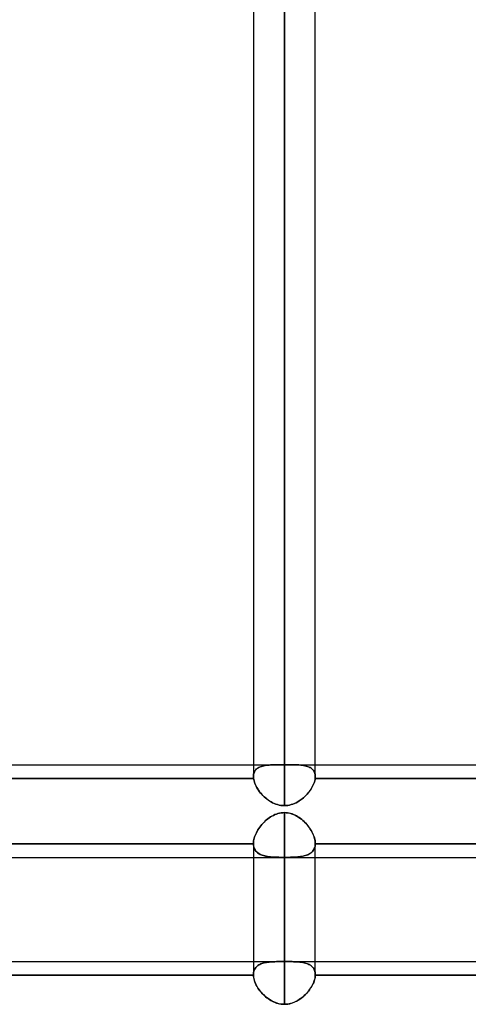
# Model space of a CAD drawing. Header units: millimetres. Extents: x -120 to 100, y -270 to 270.
# Tile 12 of 79: x -27 to -13, y -160 to -128. Entities that reach past the tile are written whole.
import ezdxf

# ---------------------------------------------------------------- set-up
doc = ezdxf.new("R2010")
doc.units = ezdxf.units.MM
doc.layers.add('MAIN-1', color=7, linetype='Continuous')
doc.layers.add('MAIN-2', color=7, linetype='Continuous')

msp = doc.modelspace()

# ---------------------------------------------------------------- linework, layer by layer
at = {"layer": 'MAIN-1'}
for p, q in [((-18.489, 0), (-18.489, -153.345)), ((-19.496, 0), (-19.496, -152.399)), ((-17.481, -152.399), (-17.481, 0)), ((-27.481, -152.013), (-19.496, -152.013)), ((-17.481, -152.013), (-9.496, -152.013)), ((-19.493, -152.456), (-27.485, -152.456)), ((-19.496, -152.408), (-19.496, -152.398)), ((-19.496, -152.417), (-19.496, -152.408)), ((-19.495, -152.427), (-19.496, -152.417)), ((-19.495, -152.436), (-19.495, -152.427)), ((-19.494, -152.446), (-19.495, -152.436)), ((-19.493, -152.456), (-19.494, -152.446)), ((-19.487, -152.497), (-19.493, -152.456)), ((-19.477, -152.539), (-19.487, -152.497)), ((-19.464, -152.582), (-19.477, -152.539)), ((-19.449, -152.626), (-19.464, -152.582)), ((-19.43, -152.67), (-19.449, -152.626)), ((-19.408, -152.715), (-19.43, -152.67)), ((-17.547, -152.669), (-17.568, -152.713)), ((-17.528, -152.624), (-17.547, -152.669)), ((-17.513, -152.581), (-17.528, -152.624)), ((-17.5, -152.538), (-17.513, -152.581)), ((-17.491, -152.496), (-17.5, -152.538)), ((-17.485, -152.456), (-17.491, -152.496)), ((-17.484, -152.447), (-17.485, -152.456)), ((-9.493, -152.456), (-17.485, -152.456)), ((-17.483, -152.439), (-17.484, -152.447)), ((-17.482, -152.431), (-17.483, -152.439)), ((-17.481, -152.407), (-17.482, -152.415)), ((-17.482, -152.415), (-17.482, -152.423)), ((-17.482, -152.423), (-17.482, -152.431)), ((-17.481, -152.399), (-17.481, -152.407)), ((-19.384, -152.76), (-19.408, -152.715)), ((-19.357, -152.804), (-19.384, -152.76)), ((-19.328, -152.848), (-19.357, -152.804)), ((-19.296, -152.891), (-19.328, -152.848)), ((-19.263, -152.934), (-19.296, -152.891)), ((-19.227, -152.975), (-19.263, -152.934)), ((-19.188, -153.016), (-19.227, -152.975)), ((-19.148, -153.055), (-19.188, -153.016)), ((-17.786, -153.013), (-17.826, -153.052)), ((-17.749, -152.973), (-17.786, -153.013)), ((-17.713, -152.931), (-17.749, -152.973)), ((-17.679, -152.888), (-17.713, -152.931)), ((-17.648, -152.845), (-17.679, -152.888)), ((-17.618, -152.801), (-17.648, -152.845)), ((-17.592, -152.757), (-17.618, -152.801)), ((-17.568, -152.713), (-17.592, -152.757)), ((-19.106, -153.093), (-19.148, -153.055)), ((-19.063, -153.128), (-19.106, -153.093)), ((-19.017, -153.162), (-19.063, -153.128)), ((-18.97, -153.194), (-19.017, -153.162)), ((-18.921, -153.224), (-18.97, -153.194)), ((-18.871, -153.25), (-18.921, -153.224)), ((-18.819, -153.274), (-18.871, -153.25)), ((-18.767, -153.295), (-18.819, -153.274)), ((-18.713, -153.313), (-18.767, -153.295)), ((-18.657, -153.326), (-18.713, -153.313)), ((-18.601, -153.337), (-18.657, -153.326)), ((-18.545, -153.343), (-18.601, -153.337)), ((-18.489, -153.345), (-18.545, -153.343)), ((-18.432, -153.343), (-18.489, -153.345)), ((-18.375, -153.336), (-18.432, -153.343)), ((-18.319, -153.326), (-18.375, -153.336)), ((-18.263, -153.312), (-18.319, -153.326)), ((-18.209, -153.294), (-18.263, -153.312)), ((-18.155, -153.273), (-18.209, -153.294)), ((-18.104, -153.249), (-18.155, -153.273)), ((-18.053, -153.222), (-18.104, -153.249)), ((-18.004, -153.192), (-18.053, -153.222)), ((-17.957, -153.16), (-18.004, -153.192)), ((-17.912, -153.126), (-17.957, -153.16)), ((-17.868, -153.09), (-17.912, -153.126)), ((-17.826, -153.052), (-17.868, -153.09)), ((-28.489, -155.036), (-2.267, -155.036)), ((-19.496, -155.036), (-19.496, -158.853)), ((-18.489, -155.036), (-18.489, -159.818)), ((-17.481, -158.853), (-17.481, -155.036)), ((-27.481, -158.425), (-19.496, -158.425)), ((-17.481, -158.425), (-9.496, -158.425)), ((-19.496, -158.867), (-27.481, -158.867)), ((-19.496, -158.855), (-19.496, -158.853)), ((-19.496, -158.858), (-19.496, -158.855)), ((-19.496, -158.86), (-19.496, -158.858)), ((-19.496, -158.863), (-19.496, -158.86)), ((-19.496, -158.865), (-19.496, -158.863)), ((-19.496, -158.867), (-19.496, -158.865)), ((-19.493, -158.911), (-19.496, -158.867)), ((-19.486, -158.955), (-19.493, -158.911)), ((-19.477, -159.001), (-19.486, -158.955)), ((-19.463, -159.047), (-19.477, -159.001)), ((-19.447, -159.094), (-19.463, -159.047)), ((-19.427, -159.141), (-19.447, -159.094)), ((-17.534, -159.102), (-17.552, -159.143)), ((-17.519, -159.061), (-17.534, -159.102)), ((-17.507, -159.021), (-17.519, -159.061)), ((-17.496, -158.981), (-17.507, -159.021)), ((-17.489, -158.943), (-17.496, -158.981)), ((-17.484, -158.905), (-17.489, -158.943)), ((-17.481, -158.867), (-17.484, -158.905)), ((-17.481, -158.853), (-17.481, -158.855)), ((-17.481, -158.855), (-17.481, -158.857)), ((-17.481, -158.857), (-17.481, -158.859)), ((-17.481, -158.859), (-17.481, -158.861)), ((-17.481, -158.861), (-17.481, -158.863)), ((-17.481, -158.863), (-17.481, -158.865)), ((-17.481, -158.865), (-17.481, -158.867)), ((-9.496, -158.867), (-17.481, -158.867)), ((-19.404, -159.189), (-19.427, -159.141)), ((-19.378, -159.236), (-19.404, -159.189)), ((-19.349, -159.283), (-19.378, -159.236)), ((-19.318, -159.33), (-19.349, -159.283)), ((-19.284, -159.375), (-19.318, -159.33)), ((-19.248, -159.42), (-19.284, -159.375)), ((-19.21, -159.463), (-19.248, -159.42)), ((-17.734, -159.425), (-17.767, -159.463)), ((-17.702, -159.387), (-17.734, -159.425)), ((-17.672, -159.347), (-17.702, -159.387)), ((-17.644, -159.307), (-17.672, -159.347)), ((-17.618, -159.267), (-17.644, -159.307)), ((-17.594, -159.226), (-17.618, -159.267)), ((-17.572, -159.185), (-17.594, -159.226)), ((-17.552, -159.143), (-17.572, -159.185)), ((-19.169, -159.505), (-19.21, -159.463)), ((-19.127, -159.546), (-19.169, -159.505)), ((-19.082, -159.585), (-19.127, -159.546)), ((-19.035, -159.621), (-19.082, -159.585)), ((-18.987, -159.655), (-19.035, -159.621)), ((-18.937, -159.687), (-18.987, -159.655)), ((-18.885, -159.716), (-18.937, -159.687)), ((-18.832, -159.742), (-18.885, -159.716)), ((-18.777, -159.764), (-18.832, -159.742)), ((-18.185, -159.758), (-18.234, -159.776)), ((-18.137, -159.738), (-18.185, -159.758)), ((-18.091, -159.715), (-18.137, -159.738)), ((-18.046, -159.69), (-18.091, -159.715)), ((-18.002, -159.663), (-18.046, -159.69)), ((-17.959, -159.633), (-18.002, -159.663)), ((-17.918, -159.602), (-17.959, -159.633)), ((-17.878, -159.57), (-17.918, -159.602)), ((-17.839, -159.535), (-17.878, -159.57)), ((-17.803, -159.5), (-17.839, -159.535)), ((-17.767, -159.463), (-17.803, -159.5)), ((-18.721, -159.783), (-18.777, -159.764)), ((-18.664, -159.798), (-18.721, -159.783)), ((-18.606, -159.809), (-18.664, -159.798)), ((-18.547, -159.816), (-18.606, -159.809)), ((-18.489, -159.818), (-18.547, -159.816)), ((-18.437, -159.816), (-18.489, -159.818)), ((-18.386, -159.811), (-18.437, -159.816)), ((-18.335, -159.803), (-18.386, -159.811)), ((-18.284, -159.791), (-18.335, -159.803)), ((-18.234, -159.776), (-18.284, -159.791))]:
    msp.add_line(p, q, dxfattribs=at)
at = {"layer": 'MAIN-2'}
for p, q in [((-18.489, -153.345), (-18.489, 0)), ((-18.489, -152.013), (-18.489, 0)), ((-18.489, -55.81), (-18.489, -152.013)), ((-19.496, -152.013), (-18.63, -152.013)), ((-19.205, -152.056), (-19.237, -152.066)), ((-19.236, -152.065), (-19.199, -152.054)), ((-19.171, -152.047), (-19.205, -152.056)), ((-19.199, -152.054), (-19.16, -152.045)), ((-19.135, -152.04), (-19.171, -152.047)), ((-19.16, -152.045), (-19.119, -152.037)), ((-19.099, -152.034), (-19.135, -152.04)), ((-19.119, -152.037), (-19.077, -152.031)), ((-19.061, -152.029), (-19.099, -152.034)), ((-19.077, -152.031), (-19.034, -152.026)), ((-19.023, -152.025), (-19.061, -152.029)), ((-19.034, -152.026), (-18.989, -152.022)), ((-18.983, -152.021), (-19.023, -152.025)), ((-18.989, -152.022), (-18.942, -152.019)), ((-18.942, -152.019), (-18.983, -152.021)), ((-18.942, -152.019), (-18.894, -152.016)), ((-18.901, -152.017), (-18.942, -152.019)), ((-18.859, -152.015), (-18.901, -152.017)), ((-18.894, -152.016), (-18.844, -152.015)), ((-18.815, -152.014), (-18.859, -152.015)), ((-18.844, -152.015), (-18.793, -152.014)), ((-18.771, -152.014), (-18.815, -152.014)), ((-18.793, -152.014), (-18.74, -152.013)), ((-18.726, -152.013), (-18.771, -152.014)), ((-18.74, -152.013), (-18.686, -152.013)), ((-18.679, -152.013), (-18.726, -152.013)), ((-18.686, -152.013), (-18.632, -152.013)), ((-18.632, -152.013), (-18.679, -152.013)), ((-18.609, -152.013), (-18.632, -152.013)), ((-18.632, -152.013), (-18.608, -152.013)), ((-18.585, -152.013), (-18.609, -152.013)), ((-18.608, -152.013), (-18.584, -152.013)), ((-18.561, -152.013), (-18.585, -152.013)), ((-18.584, -152.013), (-18.561, -152.013)), ((-18.537, -152.013), (-18.561, -152.013)), ((-18.561, -152.013), (-18.537, -152.013)), ((-18.513, -152.013), (-18.537, -152.013)), ((-18.537, -152.013), (-18.513, -152.013)), ((-18.489, -152.013), (-18.513, -152.013)), ((-18.513, -152.013), (-18.489, -152.013)), ((-18.489, -152.013), (-18.465, -152.013)), ((-18.465, -152.013), (-18.489, -152.013)), ((-18.465, -152.013), (-18.441, -152.013)), ((-18.441, -152.013), (-18.465, -152.013)), ((-18.441, -152.013), (-18.417, -152.013)), ((-18.417, -152.013), (-18.441, -152.013)), ((-18.417, -152.013), (-18.393, -152.013)), ((-18.393, -152.013), (-18.417, -152.013)), ((-18.393, -152.013), (-18.369, -152.013)), ((-18.37, -152.013), (-18.393, -152.013)), ((-18.346, -152.013), (-18.37, -152.013)), ((-18.369, -152.013), (-18.345, -152.013)), ((-18.347, -152.013), (-17.481, -152.013)), ((-18.295, -152.013), (-18.346, -152.013)), ((-18.345, -152.013), (-18.285, -152.013)), ((-18.246, -152.013), (-18.295, -152.013)), ((-18.285, -152.013), (-18.226, -152.013)), ((-18.197, -152.014), (-18.246, -152.013)), ((-18.226, -152.013), (-18.169, -152.014)), ((-18.149, -152.015), (-18.197, -152.014)), ((-18.169, -152.014), (-18.113, -152.015)), ((-18.103, -152.016), (-18.149, -152.015)), ((-18.113, -152.015), (-18.059, -152.018)), ((-18.058, -152.018), (-18.103, -152.016)), ((-18.059, -152.018), (-18.007, -152.02)), ((-18.014, -152.02), (-18.058, -152.018)), ((-17.972, -152.023), (-18.014, -152.02)), ((-18.007, -152.02), (-17.956, -152.025)), ((-17.931, -152.027), (-17.972, -152.023)), ((-17.956, -152.025), (-17.908, -152.03)), ((-17.89, -152.032), (-17.931, -152.027)), ((-17.908, -152.03), (-17.861, -152.037)), ((-17.851, -152.038), (-17.89, -152.032)), ((-17.861, -152.037), (-17.817, -152.045)), ((-17.814, -152.046), (-17.851, -152.038)), ((-17.817, -152.045), (-17.775, -152.056)), ((-17.777, -152.055), (-17.814, -152.046)), ((-17.742, -152.065), (-17.777, -152.055)), ((-17.775, -152.056), (-17.735, -152.068)), ((-19.496, -152.398), (-19.495, -152.36)), ((-19.495, -152.365), (-19.496, -152.399)), ((-19.495, -152.36), (-19.489, -152.324)), ((-19.491, -152.333), (-19.495, -152.365)), ((-19.485, -152.303), (-19.491, -152.333)), ((-19.489, -152.324), (-19.481, -152.29)), ((-19.476, -152.274), (-19.485, -152.303)), ((-19.481, -152.29), (-19.469, -152.257)), ((-19.465, -152.247), (-19.476, -152.274)), ((-19.469, -152.257), (-19.454, -152.227)), ((-19.451, -152.222), (-19.465, -152.247)), ((-19.454, -152.227), (-19.436, -152.199)), ((-19.435, -152.198), (-19.451, -152.222)), ((-19.436, -152.199), (-19.415, -152.174)), ((-19.417, -152.176), (-19.435, -152.198)), ((-19.397, -152.155), (-19.417, -152.176)), ((-19.415, -152.174), (-19.392, -152.15)), ((-19.375, -152.136), (-19.397, -152.155)), ((-19.392, -152.15), (-19.365, -152.129)), ((-19.351, -152.119), (-19.375, -152.136)), ((-19.365, -152.129), (-19.337, -152.11)), ((-19.325, -152.104), (-19.351, -152.119)), ((-19.337, -152.11), (-19.305, -152.093)), ((-19.297, -152.09), (-19.325, -152.104)), ((-19.305, -152.093), (-19.272, -152.078)), ((-19.268, -152.077), (-19.297, -152.09)), ((-19.272, -152.078), (-19.236, -152.065)), ((-19.237, -152.066), (-19.268, -152.077)), ((-17.709, -152.077), (-17.742, -152.065)), ((-17.735, -152.068), (-17.697, -152.082)), ((-17.678, -152.091), (-17.709, -152.077)), ((-17.697, -152.082), (-17.662, -152.098)), ((-17.648, -152.106), (-17.678, -152.091)), ((-17.662, -152.098), (-17.63, -152.117)), ((-17.621, -152.123), (-17.648, -152.106)), ((-17.63, -152.117), (-17.6, -152.138)), ((-17.595, -152.142), (-17.621, -152.123)), ((-17.6, -152.138), (-17.573, -152.162)), ((-17.572, -152.163), (-17.595, -152.142)), ((-17.573, -152.162), (-17.55, -152.188)), ((-17.551, -152.186), (-17.572, -152.163)), ((-17.533, -152.211), (-17.551, -152.186)), ((-17.55, -152.188), (-17.529, -152.217)), ((-17.518, -152.238), (-17.533, -152.211)), ((-17.529, -152.217), (-17.512, -152.249)), ((-17.505, -152.266), (-17.518, -152.238)), ((-17.512, -152.249), (-17.499, -152.283)), ((-17.494, -152.297), (-17.505, -152.266)), ((-17.499, -152.283), (-17.489, -152.319)), ((-17.487, -152.329), (-17.494, -152.297)), ((-17.489, -152.319), (-17.483, -152.358)), ((-17.483, -152.363), (-17.487, -152.329)), ((-17.483, -152.358), (-17.481, -152.399)), ((-17.481, -152.399), (-17.483, -152.363)), ((-27.485, -152.456), (-19.493, -152.456)), ((-19.496, -152.399), (-19.496, -152.408)), ((-19.496, -152.408), (-19.496, -152.417)), ((-19.496, -152.417), (-19.495, -152.427)), ((-19.495, -152.427), (-19.495, -152.436)), ((-19.495, -152.436), (-19.494, -152.446)), ((-19.494, -152.446), (-19.493, -152.456)), ((-19.493, -152.456), (-19.487, -152.497)), ((-19.487, -152.497), (-19.477, -152.538)), ((-19.477, -152.538), (-19.465, -152.581)), ((-19.465, -152.581), (-19.449, -152.625)), ((-19.449, -152.625), (-19.43, -152.669)), ((-19.43, -152.669), (-19.409, -152.714)), ((-17.569, -152.714), (-17.547, -152.67)), ((-17.547, -152.67), (-17.529, -152.626)), ((-17.529, -152.626), (-17.513, -152.582)), ((-17.513, -152.582), (-17.5, -152.539)), ((-17.5, -152.539), (-17.491, -152.497)), ((-17.491, -152.497), (-17.485, -152.456)), ((-17.485, -152.456), (-17.484, -152.447)), ((-17.485, -152.456), (-9.493, -152.456)), ((-17.484, -152.447), (-17.483, -152.439)), ((-17.483, -152.439), (-17.482, -152.431)), ((-17.482, -152.415), (-17.481, -152.407)), ((-17.482, -152.423), (-17.482, -152.415)), ((-17.482, -152.431), (-17.482, -152.423)), ((-17.481, -152.407), (-17.481, -152.399)), ((-19.409, -152.714), (-19.385, -152.758)), ((-19.385, -152.758), (-19.358, -152.802)), ((-19.358, -152.802), (-19.329, -152.846)), ((-19.329, -152.846), (-19.298, -152.89)), ((-19.298, -152.89), (-19.264, -152.932)), ((-19.264, -152.932), (-19.228, -152.974)), ((-19.228, -152.974), (-19.19, -153.015)), ((-19.19, -153.015), (-19.15, -153.054)), ((-17.828, -153.054), (-17.788, -153.015)), ((-17.788, -153.015), (-17.75, -152.974)), ((-17.75, -152.974), (-17.714, -152.933)), ((-17.714, -152.933), (-17.68, -152.89)), ((-17.68, -152.89), (-17.649, -152.847)), ((-17.649, -152.847), (-17.62, -152.803)), ((-17.62, -152.803), (-17.593, -152.759)), ((-17.593, -152.759), (-17.569, -152.714)), ((-19.15, -153.054), (-19.108, -153.091)), ((-19.108, -153.091), (-19.064, -153.127)), ((-19.064, -153.127), (-19.019, -153.161)), ((-19.019, -153.161), (-18.971, -153.193)), ((-18.971, -153.193), (-18.923, -153.223)), ((-18.923, -153.223), (-18.872, -153.25)), ((-18.872, -153.25), (-18.821, -153.274)), ((-18.821, -153.274), (-18.767, -153.295)), ((-18.767, -153.295), (-18.713, -153.312)), ((-18.713, -153.312), (-18.657, -153.326)), ((-18.657, -153.326), (-18.602, -153.337)), ((-18.602, -153.337), (-18.545, -153.343)), ((-18.545, -153.343), (-18.489, -153.345)), ((-18.489, -153.345), (-18.432, -153.343)), ((-18.432, -153.343), (-18.375, -153.336)), ((-18.375, -153.336), (-18.319, -153.326)), ((-18.319, -153.326), (-18.264, -153.312)), ((-18.264, -153.312), (-18.21, -153.295)), ((-18.21, -153.295), (-18.157, -153.274)), ((-18.157, -153.274), (-18.105, -153.25)), ((-18.105, -153.25), (-18.055, -153.223)), ((-18.055, -153.223), (-18.006, -153.193)), ((-18.006, -153.193), (-17.959, -153.161)), ((-17.959, -153.161), (-17.914, -153.127)), ((-17.914, -153.127), (-17.87, -153.091)), ((-17.87, -153.091), (-17.828, -153.054)), ((-18.896, -153.687), (-18.848, -153.662)), ((-18.846, -153.661), (-18.893, -153.686)), ((-18.848, -153.662), (-18.8, -153.639)), ((-18.798, -153.638), (-18.846, -153.661)), ((-18.8, -153.639), (-18.75, -153.619)), ((-18.748, -153.619), (-18.798, -153.638)), ((-18.75, -153.619), (-18.699, -153.603)), ((-18.698, -153.603), (-18.748, -153.619)), ((-18.699, -153.603), (-18.647, -153.59)), ((-18.647, -153.59), (-18.698, -153.603)), ((-18.594, -153.58), (-18.647, -153.59)), ((-18.647, -153.59), (-18.595, -153.58)), ((-18.595, -153.58), (-18.542, -153.574)), ((-18.541, -153.574), (-18.594, -153.58)), ((-18.542, -153.574), (-18.489, -153.572)), ((-18.489, -153.572), (-18.541, -153.574)), ((-18.489, -158.426), (-18.489, -153.572)), ((-18.489, -153.572), (-18.489, -158.426)), ((-18.438, -153.574), (-18.489, -153.572)), ((-18.489, -153.572), (-18.429, -153.575)), ((-18.387, -153.579), (-18.438, -153.574)), ((-18.429, -153.575), (-18.368, -153.582)), ((-18.337, -153.588), (-18.387, -153.579)), ((-18.368, -153.582), (-18.309, -153.595)), ((-18.287, -153.601), (-18.337, -153.588)), ((-18.309, -153.595), (-18.252, -153.611)), ((-18.237, -153.616), (-18.287, -153.601)), ((-18.252, -153.611), (-18.195, -153.632)), ((-18.189, -153.634), (-18.237, -153.616)), ((-18.195, -153.632), (-18.14, -153.657)), ((-18.142, -153.656), (-18.189, -153.634)), ((-18.096, -153.679), (-18.142, -153.656)), ((-18.14, -153.657), (-18.086, -153.685)), ((-19.224, -153.964), (-19.259, -154.006)), ((-19.258, -154.005), (-19.224, -153.963)), ((-19.188, -153.923), (-19.224, -153.964)), ((-19.224, -153.963), (-19.188, -153.923)), ((-19.15, -153.883), (-19.188, -153.923)), ((-19.188, -153.923), (-19.15, -153.884)), ((-19.11, -153.845), (-19.15, -153.883)), ((-19.15, -153.884), (-19.111, -153.846)), ((-19.111, -153.846), (-19.071, -153.811)), ((-19.069, -153.809), (-19.11, -153.845)), ((-19.071, -153.811), (-19.029, -153.777)), ((-19.027, -153.775), (-19.069, -153.809)), ((-19.029, -153.777), (-18.986, -153.745)), ((-18.983, -153.743), (-19.027, -153.775)), ((-18.986, -153.745), (-18.942, -153.715)), ((-18.938, -153.713), (-18.983, -153.743)), ((-18.942, -153.715), (-18.896, -153.687)), ((-18.893, -153.686), (-18.938, -153.713)), ((-18.052, -153.705), (-18.096, -153.679)), ((-18.086, -153.685), (-18.034, -153.716)), ((-18.008, -153.733), (-18.052, -153.705)), ((-18.034, -153.716), (-17.984, -153.75)), ((-17.966, -153.763), (-18.008, -153.733)), ((-17.984, -153.75), (-17.936, -153.787)), ((-17.925, -153.795), (-17.966, -153.763)), ((-17.936, -153.787), (-17.889, -153.826)), ((-17.886, -153.829), (-17.925, -153.795)), ((-17.889, -153.826), (-17.844, -153.867)), ((-17.847, -153.865), (-17.886, -153.829)), ((-17.81, -153.902), (-17.847, -153.865)), ((-17.844, -153.867), (-17.802, -153.91)), ((-17.774, -153.94), (-17.81, -153.902)), ((-17.802, -153.91), (-17.762, -153.954)), ((-17.739, -153.98), (-17.774, -153.94)), ((-17.762, -153.954), (-17.723, -154)), ((-17.706, -154.022), (-17.739, -153.98)), ((-19.423, -154.273), (-19.442, -154.319)), ((-19.442, -154.319), (-19.423, -154.273)), ((-19.401, -154.228), (-19.423, -154.273)), ((-19.423, -154.273), (-19.401, -154.228)), ((-19.401, -154.228), (-19.377, -154.182)), ((-19.377, -154.183), (-19.401, -154.228)), ((-19.377, -154.182), (-19.351, -154.137)), ((-19.351, -154.138), (-19.377, -154.183)), ((-19.351, -154.137), (-19.322, -154.092)), ((-19.323, -154.093), (-19.351, -154.138)), ((-19.292, -154.049), (-19.323, -154.093)), ((-19.322, -154.092), (-19.291, -154.048)), ((-19.259, -154.006), (-19.292, -154.049)), ((-19.291, -154.048), (-19.258, -154.005)), ((-17.723, -154), (-17.687, -154.047)), ((-17.675, -154.064), (-17.706, -154.022)), ((-17.687, -154.047), (-17.654, -154.095)), ((-17.646, -154.107), (-17.675, -154.064)), ((-17.654, -154.095), (-17.623, -154.144)), ((-17.619, -154.15), (-17.646, -154.107)), ((-17.623, -154.144), (-17.594, -154.193)), ((-17.594, -154.194), (-17.619, -154.15)), ((-17.594, -154.193), (-17.569, -154.242)), ((-17.571, -154.238), (-17.594, -154.194)), ((-17.551, -154.282), (-17.571, -154.238)), ((-17.569, -154.242), (-17.546, -154.292)), ((-17.533, -154.326), (-17.551, -154.282)), ((-17.546, -154.292), (-17.527, -154.342)), ((-27.481, -154.593), (-19.496, -154.593)), ((-19.496, -154.593), (-27.481, -154.593)), ((-19.495, -154.537), (-19.496, -154.578)), ((-19.496, -154.578), (-19.495, -154.537)), ((-19.496, -154.578), (-19.496, -154.581)), ((-19.496, -154.581), (-19.496, -154.578)), ((-19.496, -154.578), (-19.496, -155.036)), ((-19.496, -154.581), (-19.496, -154.583)), ((-19.496, -154.583), (-19.496, -154.581)), ((-19.496, -154.583), (-19.496, -154.586)), ((-19.496, -154.586), (-19.496, -154.583)), ((-19.496, -154.586), (-19.496, -154.588)), ((-19.496, -154.588), (-19.496, -154.586)), ((-19.496, -154.588), (-19.496, -154.591)), ((-19.496, -154.591), (-19.496, -154.588)), ((-19.496, -154.591), (-19.496, -154.593)), ((-19.496, -154.593), (-19.496, -154.591)), ((-19.496, -154.593), (-19.494, -154.629)), ((-19.493, -154.635), (-19.496, -154.593)), ((-19.49, -154.495), (-19.495, -154.537)), ((-19.495, -154.537), (-19.49, -154.495)), ((-19.494, -154.629), (-19.489, -154.663)), ((-19.482, -154.452), (-19.49, -154.495)), ((-19.49, -154.495), (-19.482, -154.452)), ((-19.472, -154.408), (-19.482, -154.452)), ((-19.482, -154.452), (-19.472, -154.409)), ((-19.458, -154.364), (-19.472, -154.408)), ((-19.472, -154.409), (-19.458, -154.364)), ((-19.442, -154.319), (-19.458, -154.364)), ((-19.458, -154.364), (-19.442, -154.319)), ((-17.517, -154.37), (-17.533, -154.326)), ((-17.527, -154.342), (-17.511, -154.391)), ((-17.504, -154.414), (-17.517, -154.37)), ((-17.511, -154.391), (-17.498, -154.44)), ((-17.494, -154.456), (-17.504, -154.414)), ((-17.498, -154.44), (-17.489, -154.487)), ((-17.487, -154.498), (-17.494, -154.456)), ((-17.489, -154.487), (-17.483, -154.533)), ((-17.484, -154.629), (-17.489, -154.663)), ((-17.483, -154.539), (-17.487, -154.498)), ((-17.481, -154.593), (-17.484, -154.629)), ((-17.484, -154.634), (-17.481, -154.593)), ((-17.483, -154.533), (-17.481, -154.578)), ((-17.481, -154.578), (-17.483, -154.539)), ((-17.481, -154.58), (-17.481, -154.578)), ((-17.481, -154.578), (-17.481, -154.58)), ((-17.481, -155.036), (-17.481, -154.578)), ((-17.481, -154.583), (-17.481, -154.58)), ((-17.481, -154.58), (-17.481, -154.583)), ((-17.481, -154.585), (-17.481, -154.583)), ((-17.481, -154.583), (-17.481, -154.585)), ((-17.481, -154.587), (-17.481, -154.585)), ((-17.481, -154.585), (-17.481, -154.587)), ((-17.481, -154.589), (-17.481, -154.587)), ((-17.481, -154.587), (-17.481, -154.589)), ((-17.481, -154.591), (-17.481, -154.589)), ((-17.481, -154.589), (-17.481, -154.591)), ((-17.481, -154.593), (-17.481, -154.591)), ((-17.481, -154.591), (-17.481, -154.593)), ((-17.481, -154.593), (-9.496, -154.593)), ((-9.496, -154.593), (-17.481, -154.593)), ((-19.486, -154.674), (-19.493, -154.635)), ((-19.489, -154.663), (-19.481, -154.696)), ((-19.477, -154.711), (-19.486, -154.674)), ((-19.481, -154.696), (-19.471, -154.728)), ((-19.463, -154.746), (-19.477, -154.711)), ((-19.471, -154.728), (-19.458, -154.757)), ((-19.447, -154.779), (-19.463, -154.746)), ((-19.458, -154.757), (-19.443, -154.785)), ((-19.427, -154.81), (-19.447, -154.779)), ((-19.443, -154.785), (-19.425, -154.812)), ((-19.404, -154.838), (-19.427, -154.81)), ((-19.425, -154.812), (-19.405, -154.836)), ((-19.405, -154.836), (-19.383, -154.859)), ((-19.378, -154.864), (-19.404, -154.838)), ((-19.383, -154.859), (-19.359, -154.88)), ((-19.349, -154.887), (-19.378, -154.864)), ((-19.359, -154.88), (-19.333, -154.899)), ((-19.318, -154.909), (-19.349, -154.887)), ((-19.333, -154.899), (-19.305, -154.917)), ((-19.284, -154.928), (-19.318, -154.909)), ((-19.305, -154.917), (-19.274, -154.933)), ((-19.248, -154.945), (-19.284, -154.928)), ((-19.274, -154.933), (-19.242, -154.947)), ((-19.21, -154.96), (-19.248, -154.945)), ((-19.242, -154.947), (-19.209, -154.96)), ((-17.767, -154.959), (-17.728, -154.944)), ((-17.734, -154.947), (-17.767, -154.96)), ((-17.702, -154.932), (-17.734, -154.947)), ((-17.728, -154.944), (-17.692, -154.927)), ((-17.672, -154.916), (-17.702, -154.932)), ((-17.692, -154.927), (-17.659, -154.908)), ((-17.644, -154.899), (-17.672, -154.916)), ((-17.659, -154.908), (-17.628, -154.887)), ((-17.618, -154.879), (-17.644, -154.899)), ((-17.628, -154.887), (-17.599, -154.863)), ((-17.594, -154.858), (-17.618, -154.879)), ((-17.599, -154.863), (-17.573, -154.838)), ((-17.572, -154.836), (-17.594, -154.858)), ((-17.573, -154.838), (-17.551, -154.809)), ((-17.552, -154.811), (-17.572, -154.836)), ((-17.534, -154.785), (-17.552, -154.811)), ((-17.551, -154.809), (-17.531, -154.779)), ((-17.519, -154.757), (-17.534, -154.785)), ((-17.531, -154.779), (-17.514, -154.746)), ((-17.507, -154.727), (-17.519, -154.757)), ((-17.514, -154.746), (-17.501, -154.711)), ((-17.496, -154.696), (-17.507, -154.727)), ((-17.501, -154.711), (-17.491, -154.674)), ((-17.489, -154.663), (-17.496, -154.696)), ((-17.491, -154.674), (-17.484, -154.634)), ((-19.169, -154.973), (-19.21, -154.96)), ((-19.209, -154.96), (-19.173, -154.972)), ((-19.173, -154.972), (-19.137, -154.982)), ((-19.127, -154.984), (-19.169, -154.973)), ((-19.137, -154.982), (-19.098, -154.991)), ((-19.082, -154.994), (-19.127, -154.984)), ((-19.098, -154.991), (-19.058, -154.999)), ((-19.035, -155.002), (-19.082, -154.994)), ((-19.058, -154.999), (-19.017, -155.005)), ((-18.987, -155.009), (-19.035, -155.002)), ((-19.017, -155.005), (-18.974, -155.011)), ((-18.937, -155.015), (-18.987, -155.009)), ((-18.974, -155.011), (-18.93, -155.016)), ((-18.885, -155.02), (-18.937, -155.015)), ((-18.93, -155.016), (-18.885, -155.02)), ((-18.885, -155.02), (-18.838, -155.023)), ((-18.832, -155.023), (-18.885, -155.02)), ((-18.838, -155.023), (-18.791, -155.025)), ((-18.777, -155.026), (-18.832, -155.023)), ((-18.791, -155.025), (-18.742, -155.027)), ((-18.721, -155.028), (-18.777, -155.026)), ((-18.742, -155.027), (-18.692, -155.029)), ((-18.664, -155.029), (-18.721, -155.028)), ((-18.692, -155.029), (-18.642, -155.03)), ((-18.606, -155.03), (-18.664, -155.029)), ((-18.642, -155.03), (-18.591, -155.03)), ((-18.547, -155.031), (-18.606, -155.03)), ((-18.591, -155.03), (-18.54, -155.031)), ((-18.489, -155.031), (-18.547, -155.031)), ((-18.54, -155.031), (-18.489, -155.031)), ((-18.489, -159.818), (-18.489, -155.031)), ((-18.437, -155.031), (-18.489, -155.031)), ((-18.489, -155.031), (-18.43, -155.031)), ((-18.386, -155.03), (-18.437, -155.031)), ((-18.43, -155.031), (-18.371, -155.03)), ((-18.335, -155.03), (-18.386, -155.03)), ((-18.371, -155.03), (-18.312, -155.029)), ((-18.284, -155.029), (-18.335, -155.03)), ((-18.312, -155.029), (-18.255, -155.028)), ((-18.234, -155.027), (-18.284, -155.029)), ((-18.255, -155.028), (-18.199, -155.026)), ((-18.185, -155.025), (-18.234, -155.027)), ((-18.199, -155.026), (-18.144, -155.023)), ((-18.137, -155.023), (-18.185, -155.025)), ((-18.144, -155.023), (-18.091, -155.019)), ((-18.091, -155.019), (-18.137, -155.023)), ((-18.046, -155.015), (-18.091, -155.019)), ((-18.091, -155.019), (-18.039, -155.015)), ((-18.002, -155.011), (-18.046, -155.015)), ((-18.039, -155.015), (-17.989, -155.009)), ((-17.959, -155.005), (-18.002, -155.011)), ((-17.989, -155.009), (-17.941, -155.002)), ((-17.918, -154.998), (-17.959, -155.005)), ((-17.941, -155.002), (-17.894, -154.994)), ((-17.878, -154.99), (-17.918, -154.998)), ((-17.894, -154.994), (-17.85, -154.984)), ((-17.839, -154.981), (-17.878, -154.99)), ((-17.85, -154.984), (-17.807, -154.973)), ((-17.803, -154.971), (-17.839, -154.981)), ((-17.807, -154.973), (-17.767, -154.959)), ((-17.767, -154.96), (-17.803, -154.971)), ((-19.496, -158.425), (-17.481, -158.425)), ((-19.224, -158.49), (-19.188, -158.478)), ((-19.188, -158.478), (-19.224, -158.49)), ((-19.188, -158.478), (-19.15, -158.468)), ((-19.15, -158.468), (-19.188, -158.478)), ((-19.11, -158.459), (-19.15, -158.468)), ((-19.15, -158.468), (-19.111, -158.46)), ((-19.111, -158.46), (-19.071, -158.452)), ((-19.069, -158.452), (-19.11, -158.459)), ((-19.071, -158.452), (-19.029, -158.446)), ((-19.027, -158.446), (-19.069, -158.452)), ((-19.029, -158.446), (-18.986, -158.441)), ((-18.983, -158.441), (-19.027, -158.446)), ((-18.986, -158.441), (-18.942, -158.437)), ((-18.938, -158.437), (-18.983, -158.441)), ((-18.942, -158.437), (-18.896, -158.434)), ((-18.893, -158.433), (-18.938, -158.437)), ((-18.896, -158.434), (-18.848, -158.431)), ((-18.846, -158.431), (-18.893, -158.433)), ((-18.848, -158.431), (-18.8, -158.429)), ((-18.798, -158.429), (-18.846, -158.431)), ((-18.8, -158.429), (-18.75, -158.428)), ((-18.748, -158.428), (-18.798, -158.429)), ((-18.75, -158.428), (-18.699, -158.427)), ((-18.698, -158.427), (-18.748, -158.428)), ((-18.699, -158.427), (-18.647, -158.426)), ((-18.647, -158.426), (-18.698, -158.427)), ((-18.647, -158.426), (-18.595, -158.426)), ((-18.594, -158.426), (-18.647, -158.426)), ((-18.595, -158.426), (-18.542, -158.426)), ((-18.541, -158.426), (-18.594, -158.426)), ((-18.542, -158.426), (-18.489, -158.426)), ((-18.489, -158.426), (-18.541, -158.426)), ((-18.438, -158.426), (-18.489, -158.426)), ((-18.489, -158.426), (-18.429, -158.426)), ((-18.387, -158.426), (-18.438, -158.426)), ((-18.429, -158.426), (-18.368, -158.426)), ((-18.337, -158.426), (-18.387, -158.426)), ((-18.368, -158.426), (-18.309, -158.426)), ((-18.287, -158.427), (-18.337, -158.426)), ((-18.309, -158.426), (-18.252, -158.427)), ((-18.237, -158.428), (-18.287, -158.427)), ((-18.252, -158.427), (-18.195, -158.429)), ((-18.189, -158.429), (-18.237, -158.428)), ((-18.195, -158.429), (-18.14, -158.431)), ((-18.142, -158.431), (-18.189, -158.429)), ((-18.096, -158.433), (-18.142, -158.431)), ((-18.14, -158.431), (-18.086, -158.433)), ((-18.052, -158.436), (-18.096, -158.433)), ((-18.086, -158.433), (-18.034, -158.437)), ((-18.008, -158.439), (-18.052, -158.436)), ((-18.034, -158.437), (-17.984, -158.442)), ((-17.966, -158.444), (-18.008, -158.439)), ((-17.984, -158.442), (-17.936, -158.448)), ((-17.925, -158.449), (-17.966, -158.444)), ((-17.936, -158.448), (-17.889, -158.455)), ((-17.886, -158.456), (-17.925, -158.449)), ((-17.889, -158.455), (-17.844, -158.464)), ((-17.847, -158.464), (-17.886, -158.456)), ((-17.81, -158.473), (-17.847, -158.464)), ((-17.844, -158.464), (-17.802, -158.475)), ((-17.774, -158.483), (-17.81, -158.473)), ((-17.802, -158.475), (-17.762, -158.487)), ((-19.495, -158.815), (-19.49, -158.778)), ((-19.49, -158.778), (-19.495, -158.814)), ((-19.49, -158.778), (-19.482, -158.743)), ((-19.482, -158.743), (-19.49, -158.778)), ((-19.482, -158.743), (-19.472, -158.71)), ((-19.472, -158.71), (-19.482, -158.743)), ((-19.472, -158.71), (-19.458, -158.679)), ((-19.458, -158.679), (-19.472, -158.71)), ((-19.458, -158.679), (-19.442, -158.65)), ((-19.442, -158.65), (-19.458, -158.679)), ((-19.442, -158.65), (-19.423, -158.623)), ((-19.423, -158.624), (-19.442, -158.65)), ((-19.423, -158.623), (-19.401, -158.598)), ((-19.401, -158.599), (-19.423, -158.624)), ((-19.401, -158.598), (-19.377, -158.576)), ((-19.377, -158.576), (-19.401, -158.599)), ((-19.377, -158.576), (-19.351, -158.555)), ((-19.351, -158.555), (-19.377, -158.576)), ((-19.351, -158.555), (-19.322, -158.536)), ((-19.323, -158.536), (-19.351, -158.555)), ((-19.292, -158.519), (-19.323, -158.536)), ((-19.322, -158.536), (-19.291, -158.519)), ((-19.259, -158.504), (-19.292, -158.519)), ((-19.291, -158.519), (-19.258, -158.503)), ((-19.224, -158.49), (-19.259, -158.504)), ((-19.258, -158.503), (-19.224, -158.49)), ((-17.739, -158.495), (-17.774, -158.483)), ((-17.762, -158.487), (-17.723, -158.502)), ((-17.706, -158.509), (-17.739, -158.495)), ((-17.723, -158.502), (-17.687, -158.518)), ((-17.675, -158.524), (-17.706, -158.509)), ((-17.687, -158.518), (-17.654, -158.537)), ((-17.646, -158.542), (-17.675, -158.524)), ((-17.654, -158.537), (-17.623, -158.557)), ((-17.619, -158.56), (-17.646, -158.542)), ((-17.623, -158.557), (-17.594, -158.581)), ((-17.594, -158.581), (-17.619, -158.56)), ((-17.571, -158.604), (-17.594, -158.581)), ((-17.594, -158.581), (-17.569, -158.606)), ((-17.551, -158.629), (-17.571, -158.604)), ((-17.569, -158.606), (-17.546, -158.634)), ((-17.533, -158.655), (-17.551, -158.629)), ((-17.546, -158.634), (-17.527, -158.665)), ((-17.517, -158.684), (-17.533, -158.655)), ((-17.527, -158.665), (-17.511, -158.698)), ((-17.504, -158.714), (-17.517, -158.684)), ((-17.511, -158.698), (-17.498, -158.733)), ((-17.494, -158.746), (-17.504, -158.714)), ((-17.498, -158.733), (-17.489, -158.771)), ((-17.487, -158.78), (-17.494, -158.746)), ((-17.489, -158.771), (-17.483, -158.811)), ((-17.483, -158.816), (-17.487, -158.78)), ((-27.481, -158.867), (-19.496, -158.867)), ((-19.495, -158.814), (-19.496, -158.853)), ((-19.496, -158.853), (-19.495, -158.815)), ((-19.496, -158.853), (-19.496, -158.855)), ((-19.496, -158.855), (-19.496, -158.858)), ((-19.496, -158.858), (-19.496, -158.86)), ((-19.496, -158.86), (-19.496, -158.863)), ((-19.496, -158.863), (-19.496, -158.865)), ((-19.496, -158.865), (-19.496, -158.867)), ((-19.496, -158.867), (-19.494, -158.905)), ((-19.494, -158.905), (-19.489, -158.943)), ((-19.489, -158.943), (-19.481, -158.982)), ((-19.481, -158.982), (-19.471, -159.022)), ((-19.471, -159.022), (-19.458, -159.062)), ((-19.458, -159.062), (-19.443, -159.103)), ((-19.443, -159.103), (-19.425, -159.145)), ((-17.551, -159.141), (-17.531, -159.093)), ((-17.531, -159.093), (-17.514, -159.046)), ((-17.514, -159.046), (-17.501, -159)), ((-17.501, -159), (-17.491, -158.955)), ((-17.491, -158.955), (-17.484, -158.91)), ((-17.484, -158.91), (-17.481, -158.867)), ((-17.483, -158.811), (-17.481, -158.853)), ((-17.481, -158.853), (-17.483, -158.816)), ((-17.481, -158.855), (-17.481, -158.853)), ((-17.481, -158.857), (-17.481, -158.855)), ((-17.481, -158.859), (-17.481, -158.857)), ((-17.481, -158.861), (-17.481, -158.859)), ((-17.481, -158.863), (-17.481, -158.861)), ((-17.481, -158.865), (-17.481, -158.863)), ((-17.481, -158.867), (-17.481, -158.865)), ((-17.481, -158.867), (-9.496, -158.867)), ((-19.425, -159.145), (-19.405, -159.186)), ((-19.405, -159.186), (-19.383, -159.227)), ((-19.383, -159.227), (-19.359, -159.268)), ((-19.359, -159.268), (-19.333, -159.308)), ((-19.333, -159.308), (-19.305, -159.349)), ((-19.305, -159.349), (-19.274, -159.388)), ((-19.274, -159.388), (-19.242, -159.427)), ((-19.242, -159.427), (-19.209, -159.465)), ((-17.767, -159.462), (-17.728, -159.419)), ((-17.728, -159.419), (-17.692, -159.374)), ((-17.692, -159.374), (-17.659, -159.329)), ((-17.659, -159.329), (-17.628, -159.283)), ((-17.628, -159.283), (-17.599, -159.236)), ((-17.599, -159.236), (-17.573, -159.188)), ((-17.573, -159.188), (-17.551, -159.141)), ((-19.209, -159.465), (-19.173, -159.501)), ((-19.173, -159.501), (-19.137, -159.537)), ((-19.137, -159.537), (-19.098, -159.571)), ((-19.098, -159.571), (-19.058, -159.603)), ((-19.058, -159.603), (-19.017, -159.634)), ((-19.017, -159.634), (-18.974, -159.664)), ((-18.974, -159.664), (-18.93, -159.691)), ((-18.93, -159.691), (-18.885, -159.716)), ((-18.885, -159.716), (-18.838, -159.739)), ((-18.838, -159.739), (-18.791, -159.759)), ((-18.791, -159.759), (-18.742, -159.777)), ((-18.199, -159.764), (-18.144, -159.741)), ((-18.144, -159.741), (-18.091, -159.715)), ((-18.091, -159.715), (-18.039, -159.686)), ((-18.039, -159.686), (-17.989, -159.654)), ((-17.989, -159.654), (-17.941, -159.62)), ((-17.941, -159.62), (-17.894, -159.583)), ((-17.894, -159.583), (-17.85, -159.545)), ((-17.85, -159.545), (-17.807, -159.504)), ((-17.807, -159.504), (-17.767, -159.462)), ((-18.742, -159.777), (-18.692, -159.791)), ((-18.692, -159.791), (-18.642, -159.803)), ((-18.642, -159.803), (-18.591, -159.811)), ((-18.591, -159.811), (-18.54, -159.816)), ((-18.54, -159.816), (-18.489, -159.818)), ((-18.489, -159.818), (-18.43, -159.816)), ((-18.43, -159.816), (-18.371, -159.809)), ((-18.371, -159.809), (-18.312, -159.798)), ((-18.312, -159.798), (-18.255, -159.783)), ((-18.255, -159.783), (-18.199, -159.764))]:
    msp.add_line(p, q, dxfattribs=at)

doc.saveas('drawing.dxf')
